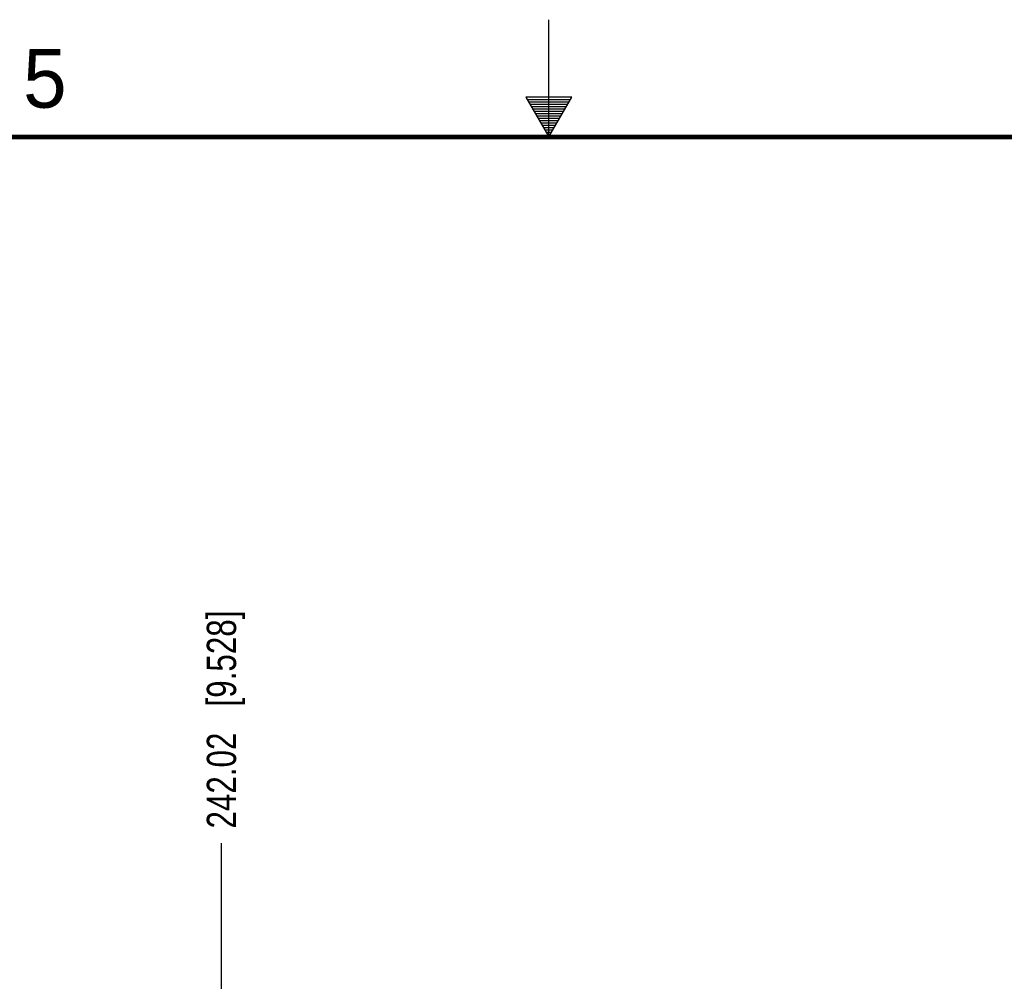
# Model space of a CAD drawing. Header units: inches. Extents: x 0 to 34, y 0 to 22.
# Tile 62 of 139: x 14.7 to 18.9, y 17.9 to 22. Entities that reach past the tile are written whole.
import ezdxf

# ---------------------------------------------------------------- set-up
doc = ezdxf.new("R2010")
doc.units = ezdxf.units.IN
doc.header["$LTSCALE"] = 1.87
doc.header["$MEASUREMENT"] = 0
doc.layers.get('0').update_dxf_attribs({"linetype": 'CONTINUOUS'})
doc.layers.add('DIMENSIONS', color=7, linetype='CONTINUOUS')
doc.styles.get("Standard").update_dxf_attribs({"font": 'txt', "width": 0.8})
doc.styles.add('TEXTSTYLE_2', font='txt')
doc.dimstyles.new('DIMSTYLE_1', dxfattribs={"dimtxt": 0.125, "dimasz": 0.18, "dimexe": 0.125, "dimexo": 0.0625, "dimgap": 0.03125, "dimtad": 0, "dimtih": 1, "dimtoh": 1, "dimdsep": 46, "dimtxsty": 'STANDARD', "dimblk": '_FILLED', "dimblk1": '_FILLED', "dimblk2": '_FILLED', "dimcen": 0.09, "dimazin": 2, "dimtp": 0.001, "dimtm": 0.001, "dimtfac": 1, "dimtofl": 0, "dimtmove": 0, "dimatfit": 3, "dimldrblk": '_FILLED', "dimfxl": 1, "dimtolj": 1, "dimarcsym": 0})

# ---------------------------------------------------------------- blocks, each defined once
blk = doc.blocks.new('*D31')
at = {"layer": 'DIMENSIONS', "color": 2, "linetype": 'CONTINUOUS'}
blk.add_line((15.6039, 16.336), (15.6039, 18.4882), dxfattribs=at)
at = {"layer": 'DIMENSIONS', "color": 2, "linetype": 'CONTINUOUS', "insert": (15.5414, 18.5507), "char_height": 0.125, "width": 1.425, "attachment_point": 1, "rotation": 90, "line_spacing_factor": 0.9}
blk.add_mtext('242.02{\\ftxt.shx;\\W1.000000;\\H0.125000; }[9.528]', dxfattribs=at)
blk = doc.blocks.new('_FILLED')
at = {"color": 0, "linetype": 'BYBLOCK'}
blk.add_solid([(0, 0), (-1, 0.174), (-1, -0.174)], dxfattribs=at)

msp = doc.modelspace()

# ---------------------------------------------------------------- linework, layer by layer
at = {"color": 2, "linetype": 'CONTINUOUS'}
for p, q in [((17, 21.5), (17, 22)), ((16.902, 21.6697), (17, 21.5)), ((17.098, 21.6697), (16.902, 21.6697)), ((16.9076, 21.66), (17.0924, 21.66)), ((16.9134, 21.65), (17.0866, 21.65)), ((16.9192, 21.64), (17.0808, 21.64)), ((16.925, 21.63), (17.0751, 21.63)), ((17, 21.5), (17.098, 21.6697)), ((16.9307, 21.62), (17.0693, 21.62)), ((16.9365, 21.61), (17.0635, 21.61)), ((16.9423, 21.6), (17.0578, 21.6)), ((16.9481, 21.59), (17.052, 21.59)), ((16.9538, 21.58), (17.0462, 21.58)), ((16.9596, 21.57), (17.0404, 21.57)), ((16.9654, 21.56), (17.0347, 21.56)), ((16.9712, 21.55), (17.0289, 21.55)), ((16.9769, 21.54), (17.0231, 21.54)), ((16.9827, 21.53), (17.0173, 21.53)), ((16.9885, 21.52), (17.0116, 21.52)), ((16.9942, 21.51), (17.0058, 21.51))]:
    msp.add_line(p, q, dxfattribs=at)
at = {"color": 7, "linetype": 'CONTINUOUS', "const_width": 0.02}
msp.add_lwpolyline([(33.5, 21.5), (0.5, 21.5)], dxfattribs=at)

# ---------------------------------------------------------------- texts
at = {"color": 2, "linetype": 'CONTINUOUS', "insert": (14.7577, 21.8747), "char_height": 0.25, "width": 0.25, "attachment_point": 1, "line_spacing_factor": 0.9, "style": 'TEXTSTYLE_2'}
msp.add_mtext('5', dxfattribs=at)

# ---------------------------------------------------------------- dimensions: what is measured, and where the dimension line sits
at = {"layer": 'DIMENSIONS', "color": 2, "linetype": 'CONTINUOUS'}
dim = msp.add_ordinate_dim(feature_location=(15.6039, 16.336), offset=(0, 2.1522), dtype=1, origin=(6.0757, 16.2735), dimstyle='DIMSTYLE_1', dxfattribs=at)
dim.commit()
dim.dimension.update_dxf_attribs({"geometry": '*D31', "text_midpoint": (15.6039, 19.2632)})

doc.saveas('drawing.dxf')
